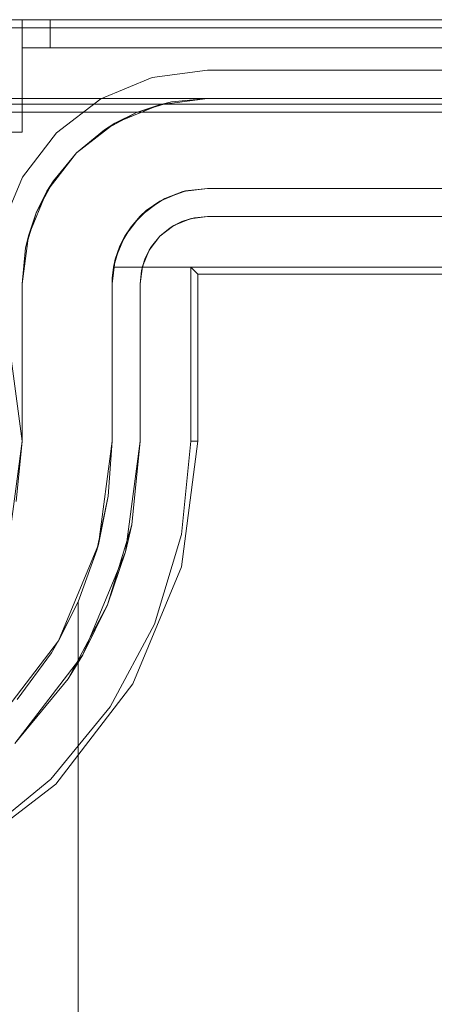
# Model space of a CAD drawing. Extents: x -620 to 300, y 62 to 1112.
# Tile 36 of 235: x -433.81 to -433.662, y 223.271 to 223.621. Entities that reach past the tile are written whole.
import ezdxf

# ---------------------------------------------------------------- set-up
doc = ezdxf.new("R2010")
doc.units = 0
doc.layers.get('0').update_dxf_attribs({"lineweight": 13})

# ---------------------------------------------------------------- blocks, each defined once
blk = doc.blocks.new('Blockreferenz-A06CPVJWL0')
at = {"color": 251, "linetype": 'ByBlock', "lineweight": -2, "ltscale": 0.13, "true_color": 0x636363}
for p, q in [((-431.61887, 223.6215), (-433.91887, 223.6215)), ((-431.61887, 223.61861), (-433.91887, 223.61861)), ((-433.74287, 223.6035), (-433.76254, 223.60091)), ((-433.76254, 223.60091), (-433.74287, 223.6035)), ((-431.79487, 223.6035), (-433.74287, 223.6035)), ((-433.74287, 223.6035), (-431.79487, 223.6035)), ((-433.74287, 223.6035), (-433.74287, 223.6035)), ((-433.76254, 223.60091), (-433.78087, 223.59331)), ((-433.78087, 223.59331), (-433.76254, 223.60091)), ((-433.78087, 223.59331), (-433.79661, 223.58124)), ((-433.79661, 223.58124), (-433.78087, 223.59331)), ((-433.91887, 223.58861), (-431.61887, 223.58861)), ((-433.79661, 223.58124), (-433.80868, 223.5655)), ((-433.80868, 223.5655), (-433.79661, 223.58124)), ((-433.80868, 223.5655), (-433.81628, 223.54717)), ((-433.81628, 223.54717), (-433.80868, 223.5655)), ((-433.7562, 223.54745), (-433.75205, 223.54967)), ((-433.75487, 223.54828), (-433.74908, 223.55068)), ((-433.75205, 223.54967), (-433.75487, 223.54828)), ((-433.75205, 223.54967), (-433.74755, 223.55103)), ((-433.74908, 223.55068), (-433.75205, 223.54967)), ((-433.74908, 223.55068), (-433.74287, 223.5515)), ((-433.74755, 223.55103), (-433.74908, 223.55068)), ((-433.74287, 223.5515), (-433.74755, 223.55103)), ((-433.74755, 223.55103), (-433.74287, 223.5515)), ((-433.74287, 223.5515), (-431.79487, 223.5515)), ((-431.79487, 223.5515), (-433.74287, 223.5515)), ((-433.74287, 223.5515), (-433.74287, 223.5515)), ((-433.75984, 223.54447), (-433.75487, 223.54828)), ((-433.7562, 223.54745), (-433.75984, 223.54447)), ((-433.75984, 223.54447), (-433.7562, 223.54745)), ((-433.75487, 223.54828), (-433.7562, 223.54745)), ((-433.76365, 223.5395), (-433.75984, 223.54447)), ((-433.75984, 223.54447), (-433.76282, 223.54083)), ((-433.76282, 223.54083), (-433.75984, 223.54447)), ((-433.76605, 223.53371), (-433.76365, 223.5395)), ((-433.76504, 223.53668), (-433.76282, 223.54083)), ((-433.76365, 223.5395), (-433.76504, 223.53668)), ((-433.76282, 223.54083), (-433.76365, 223.5395)), ((-433.7664, 223.53218), (-433.76504, 223.53668)), ((-433.76504, 223.53668), (-433.76605, 223.53371)), ((-433.76687, 223.5275), (-433.76605, 223.53371)), ((-433.7664, 223.53218), (-433.76687, 223.5275)), ((-433.76687, 223.5275), (-433.7664, 223.53218)), ((-433.76605, 223.53371), (-433.7664, 223.53218)), ((-433.74887, 223.5335), (-431.78887, 223.5335)), ((-433.74634, 223.53096), (-433.74887, 223.5335)), ((-433.74887, 223.4715), (-433.74887, 223.5335)), ((-433.74634, 223.4715), (-433.74634, 223.53096)), ((-433.74634, 223.53096), (-431.7914, 223.53096)), ((-433.76687, 223.4715), (-433.76687, 223.5275)), ((-433.76687, 223.5275), (-433.76687, 223.4715)), ((-433.76687, 223.5275), (-433.76687, 223.5275)), ((-433.80887, 223.4715), (-433.81261, 223.49997)), ((-433.81261, 223.44303), (-433.80887, 223.4715)), ((-433.76687, 223.4715), (-433.77205, 223.43216)), ((-433.76979, 223.44184), (-433.76687, 223.4715)), ((-433.76687, 223.4715), (-433.76687, 223.4715)), ((-433.75221, 223.42684), (-433.74634, 223.4715)), ((-433.75213, 223.43833), (-433.74887, 223.4715)), ((-433.74634, 223.4715), (-433.74887, 223.4715)), ((-433.76979, 223.44184), (-433.77844, 223.41333)), ((-433.77205, 223.43216), (-433.76979, 223.44184)), ((-433.76181, 223.40644), (-433.75213, 223.43833)), ((-433.77205, 223.43216), (-433.78723, 223.3955)), ((-433.77844, 223.41333), (-433.77205, 223.43216)), ((-433.76945, 223.38523), (-433.75221, 223.42684)), ((-433.77844, 223.41333), (-433.79248, 223.38705)), ((-433.78723, 223.3955), (-433.77844, 223.41333)), ((-433.77752, 223.37705), (-433.76181, 223.40644)), ((-433.78723, 223.3955), (-433.81139, 223.36402)), ((-433.79248, 223.38705), (-433.78723, 223.3955)), ((-433.81139, 223.36402), (-433.79248, 223.38705)), ((-433.79687, 223.3495), (-433.76945, 223.38523)), ((-433.79866, 223.35129), (-433.77752, 223.37705)), ((-433.8326, 223.32208), (-433.79687, 223.3495)), ((-433.82442, 223.33015), (-433.79866, 223.35129))]:
    blk.add_line(p, q, dxfattribs=at)
blk = doc.blocks.new('Blockreferenz-A06CPVK4L0')
at = {"color": 9, "linetype": 'ByBlock', "lineweight": -2, "ltscale": 0.13, "true_color": 0xc1c9c4}
for p, q in [((-431.61887, 223.6215), (-433.91887, 223.6215)), ((-431.61887, 223.6215), (-433.91887, 223.6215)), ((-433.80887, 223.6215), (-433.81663, 223.6215)), ((-433.81663, 223.6215), (-433.80887, 223.6215)), ((-433.80853, 223.6215), (-433.80887, 223.6215)), ((-433.80887, 223.6215), (-433.80887, 223.6165)), ((-433.80887, 223.6115), (-433.80887, 223.6215)), ((-432.76887, 223.6215), (-433.80887, 223.6215)), ((-433.80887, 223.6215), (-433.80887, 223.6215)), ((-433.80887, 223.6215), (-433.80887, 223.6165)), ((-433.80887, 223.6215), (-433.80853, 223.6215)), ((-433.80887, 223.6215), (-432.76887, 223.6215)), ((-433.80887, 223.6115), (-433.80887, 223.6215)), ((-433.80753, 223.6215), (-433.80853, 223.6215)), ((-433.80853, 223.6215), (-433.80753, 223.6215)), ((-433.80594, 223.6215), (-433.80753, 223.6215)), ((-433.80753, 223.6215), (-433.80594, 223.6215)), ((-433.80387, 223.6215), (-433.80594, 223.6215)), ((-433.80594, 223.6215), (-433.80387, 223.6215)), ((-433.80145, 223.6215), (-433.80387, 223.6215)), ((-433.80387, 223.6215), (-433.80145, 223.6215)), ((-433.79887, 223.6215), (-433.80145, 223.6215)), ((-433.80145, 223.6215), (-433.79887, 223.6215)), ((-433.79887, 223.6165), (-433.79887, 223.6215)), ((-431.73887, 223.6215), (-433.79887, 223.6215)), ((-433.79887, 223.6215), (-433.79887, 223.6165)), ((-433.79887, 223.6215), (-431.73887, 223.6215)), ((-433.80887, 223.6165), (-433.80887, 223.6115)), ((-433.80887, 223.6165), (-433.80887, 223.6115)), ((-433.79887, 223.6115), (-433.79887, 223.6165)), ((-433.79887, 223.6165), (-433.79887, 223.6115)), ((-433.80887, 223.6115), (-433.80867, 223.6115)), ((-433.80887, 223.5815), (-433.80887, 223.6115)), ((-433.80887, 223.6115), (-432.76887, 223.6115)), ((-433.80887, 223.6115), (-433.80887, 223.6115)), ((-433.80887, 223.6115), (-432.76887, 223.6115)), ((-433.80887, 223.5815), (-433.80887, 223.6115)), ((-433.80887, 223.6115), (-433.80887, 223.6115)), ((-433.80887, 223.6115), (-433.80887, 223.6115)), ((-433.80887, 223.6115), (-433.80887, 223.6115)), ((-433.80887, 223.6115), (-433.80887, 223.6115)), ((-433.80887, 223.6115), (-433.80887, 223.6115)), ((-433.80867, 223.6115), (-433.80887, 223.6115)), ((-433.80867, 223.6115), (-433.8081, 223.6115)), ((-433.8081, 223.6115), (-433.80867, 223.6115)), ((-433.8081, 223.6115), (-433.80718, 223.6115)), ((-433.80718, 223.6115), (-433.8081, 223.6115)), ((-433.80718, 223.6115), (-433.80594, 223.6115)), ((-433.80594, 223.6115), (-433.80718, 223.6115)), ((-433.80594, 223.6115), (-433.80442, 223.6115)), ((-433.80442, 223.6115), (-433.80594, 223.6115)), ((-433.80442, 223.6115), (-433.80269, 223.6115)), ((-433.80269, 223.6115), (-433.80442, 223.6115)), ((-433.80269, 223.6115), (-433.80082, 223.6115)), ((-433.80082, 223.6115), (-433.80269, 223.6115)), ((-433.80082, 223.6115), (-433.79887, 223.6115)), ((-433.79887, 223.6115), (-433.80082, 223.6115)), ((-433.79887, 223.6115), (-431.73887, 223.6115)), ((-431.73887, 223.6115), (-433.79887, 223.6115)), ((-433.91887, 223.5935), (-431.61887, 223.5935)), ((-433.74287, 223.5935), (-433.91887, 223.5935)), ((-433.91887, 223.5915), (-433.06887, 223.5915)), ((-433.75995, 223.59125), (-433.77587, 223.58465)), ((-433.76812, 223.58847), (-433.75574, 223.59223)), ((-433.75995, 223.59125), (-433.76812, 223.58847)), ((-433.74287, 223.5935), (-433.75995, 223.59125)), ((-433.75574, 223.59223), (-433.75995, 223.59125)), ((-433.75574, 223.59223), (-433.74287, 223.5935)), ((-433.74287, 223.5935), (-433.75574, 223.59223)), ((-431.79487, 223.5935), (-433.74287, 223.5935)), ((-433.74287, 223.5935), (-433.74287, 223.5935)), ((-433.77953, 223.58237), (-433.76812, 223.58847)), ((-433.76812, 223.58847), (-433.77587, 223.58465)), ((-433.77587, 223.58465), (-433.78954, 223.57416)), ((-433.77587, 223.58465), (-433.77953, 223.58237)), ((-433.81663, 223.5815), (-433.80887, 223.5815)), ((-433.81663, 223.5815), (-433.80887, 223.5815)), ((-433.80887, 223.5815), (-433.80887, 223.5815)), ((-433.78954, 223.57416), (-433.77953, 223.58237)), ((-433.77953, 223.58237), (-433.78954, 223.57416)), ((-433.78954, 223.57416), (-433.80002, 223.5605)), ((-433.79774, 223.56416), (-433.78954, 223.57416)), ((-433.78954, 223.57416), (-433.79774, 223.56416)), ((-433.80384, 223.55275), (-433.79774, 223.56416)), ((-433.79774, 223.56416), (-433.80002, 223.5605)), ((-433.80002, 223.5605), (-433.80662, 223.54458)), ((-433.80002, 223.5605), (-433.80384, 223.55275)), ((-433.75987, 223.55694), (-433.75167, 223.56034)), ((-433.75167, 223.56034), (-433.7581, 223.55789)), ((-433.7581, 223.55789), (-433.75378, 223.55946)), ((-433.75378, 223.55946), (-433.7512, 223.5604)), ((-433.75167, 223.56034), (-433.74287, 223.5615)), ((-433.75069, 223.56058), (-433.75167, 223.56034)), ((-433.7512, 223.5604), (-433.75069, 223.56058)), ((-433.74287, 223.5615), (-433.75069, 223.56058)), ((-433.74287, 223.5615), (-431.79487, 223.5615)), ((-433.03387, 223.5615), (-433.74287, 223.5615)), ((-433.74287, 223.5615), (-433.74287, 223.5615)), ((-433.76691, 223.55154), (-433.75987, 223.55694)), ((-433.75987, 223.55694), (-433.76468, 223.55357)), ((-433.76173, 223.55551), (-433.75901, 223.5573)), ((-433.7581, 223.55789), (-433.75987, 223.55694)), ((-433.75901, 223.5573), (-433.7581, 223.55789)), ((-433.8076, 223.54037), (-433.80384, 223.55275)), ((-433.80384, 223.55275), (-433.80662, 223.54458)), ((-433.76468, 223.55357), (-433.76691, 223.55154)), ((-433.76582, 223.55237), (-433.76468, 223.55357)), ((-433.76468, 223.55357), (-433.76173, 223.55551)), ((-433.77231, 223.5445), (-433.76691, 223.55154)), ((-433.76691, 223.55154), (-433.7701, 223.54785)), ((-433.7701, 223.54785), (-433.76818, 223.54988)), ((-433.76818, 223.54988), (-433.76582, 223.55237)), ((-433.77297, 223.5429), (-433.77123, 223.54591)), ((-433.7701, 223.54785), (-433.77231, 223.5445)), ((-433.77123, 223.54591), (-433.7701, 223.54785)), ((-433.80662, 223.54458), (-433.80887, 223.5275)), ((-433.80662, 223.54458), (-433.8076, 223.54037)), ((-433.77571, 223.5363), (-433.77231, 223.5445)), ((-433.77231, 223.5445), (-433.77405, 223.54104)), ((-433.77405, 223.54104), (-433.77297, 223.5429)), ((-433.80887, 223.5275), (-433.8076, 223.54037)), ((-433.8076, 223.54037), (-433.80887, 223.5275)), ((-433.77405, 223.54104), (-433.77633, 223.5335)), ((-433.77405, 223.54104), (-433.77571, 223.5363)), ((-433.77489, 223.53827), (-433.77405, 223.54104)), ((-433.77687, 223.5275), (-433.77571, 223.5363)), ((-433.77571, 223.5363), (-433.77633, 223.5335)), ((-433.77633, 223.5335), (-433.77588, 223.535)), ((-433.77588, 223.535), (-433.77489, 223.53827)), ((-433.77663, 223.53151), (-433.77681, 223.52951)), ((-433.77633, 223.5335), (-433.77663, 223.53151)), ((-433.77608, 223.5335), (-433.77633, 223.5335)), ((-433.77633, 223.5335), (-433.03387, 223.5335)), ((-433.77633, 223.5335), (-433.77633, 223.5335)), ((-433.03387, 223.5335), (-433.77608, 223.5335)), ((-433.77681, 223.52951), (-433.77687, 223.5275)), ((-433.80887, 223.5275), (-433.80887, 223.4715)), ((-433.80887, 223.51053), (-433.80887, 223.5275)), ((-433.80887, 223.5275), (-433.80887, 223.5275)), ((-433.77687, 223.5275), (-433.77687, 223.4715)), ((-433.77687, 223.4715), (-433.77687, 223.5275)), ((-433.77687, 223.5275), (-433.77687, 223.5275)), ((-433.80887, 223.49139), (-433.80887, 223.51053)), ((-433.80887, 223.4715), (-433.80887, 223.49139)), ((-433.80887, 223.4715), (-433.81261, 223.44303)), ((-433.81098, 223.45004), (-433.80887, 223.4715)), ((-433.80887, 223.4715), (-433.80887, 223.4715)), ((-433.77687, 223.4715), (-433.7817, 223.43474)), ((-433.77687, 223.4715), (-433.77822, 223.45196)), ((-433.77822, 223.45196), (-433.77687, 223.4715)), ((-433.77687, 223.4715), (-433.77687, 223.4715)), ((-433.77822, 223.45196), (-433.78224, 223.43279)), ((-433.7817, 223.43474), (-433.77822, 223.45196)), ((-433.7817, 223.43474), (-433.79589, 223.4005)), ((-433.78224, 223.43279), (-433.7817, 223.43474)), ((-433.78224, 223.43279), (-433.78887, 223.41436)), ((-433.78887, 223.41436), (-433.78224, 223.43279)), ((-433.78887, 223.41436), (-433.79598, 223.40035)), ((-433.79589, 223.4005), (-433.78887, 223.41436)), ((-433.78887, 223.41436), (-433.78887, 223.2015)), ((-433.78887, 223.39623), (-433.78887, 223.41436)), ((-433.78887, 223.41436), (-433.78887, 223.41436)), ((-433.79589, 223.4005), (-433.81846, 223.37109)), ((-433.79845, 223.39623), (-433.79598, 223.40035)), ((-433.79598, 223.40035), (-433.79589, 223.4005)), ((-433.81056, 223.37966), (-433.79845, 223.39623)), ((-433.78887, 223.2015), (-433.78887, 223.39623))]:
    blk.add_line(p, q, dxfattribs=at)

msp = doc.modelspace()

# ---------------------------------------------------------------- block references
at = {"ltscale": 0.13}
for name in ['Blockreferenz-A06CPVJWL0', 'Blockreferenz-A06CPVK4L0']:
    msp.add_blockref(name, (0, 0), dxfattribs=at)

doc.saveas('drawing.dxf')
